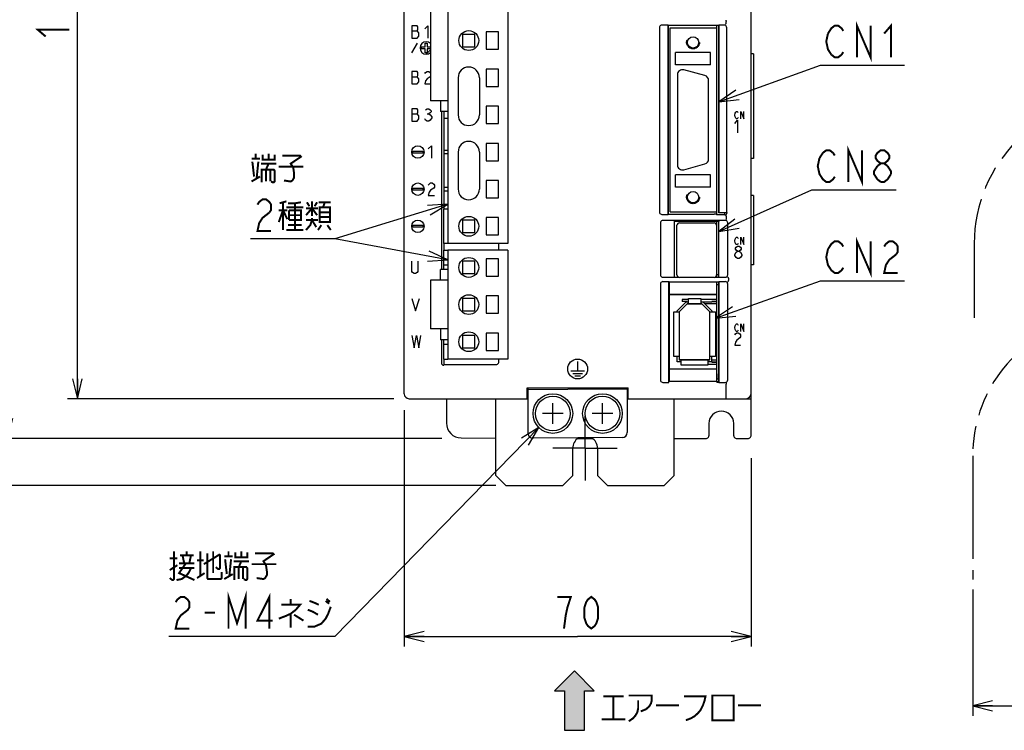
# Model space of a CAD drawing. Extents: x 61 to 816, y 33 to 560.
# Tile 4 of 22: x 332 to 531, y 213 to 357. Entities that reach past the tile are written whole.
import ezdxf

# ---------------------------------------------------------------- set-up
doc = ezdxf.new("R2010")
doc.units = 0
doc.header["$LTSCALE"] = 46.2
for name, pattern in [('CENTER', [0.6, 0.375, -0.075, 0.075, -0.075]), ('HIDDEN', [0.2, 0.1, -0.1]), ('PHANTOM', [0.8, 0.45, -0.05, 0.1, -0.05, 0.1, -0.05])]:
    doc.linetypes.add(name, pattern=pattern)
doc.layers.get('0').update_dxf_attribs({"linetype": 'CONTINUOUS'})
for name, color, linetype in [('ALL_AXIS', 7, 'CONTINUOUS'), ('ALL_CURVE', 7, 'CONTINUOUS'), ('ALL_DIM', 7, 'CONTINUOUS'), ('ALL_FEATURES', 7, 'CONTINUOUS'), ('ALL_NOTE', 7, 'CONTINUOUS'), ('DEFAULT_2', 8, 'HIDDEN')]:
    doc.layers.add(name, color=color, linetype=linetype)
doc.dimstyles.get("Standard").update_dxf_attribs({"dimtxt": 2.5, "dimasz": 2.5, "dimexe": 1.25, "dimexo": 0.625, "dimtad": 1, "dimcen": 2.5, "dimazin": 3, "dimtfac": 1, "dimtmove": 0, "dimatfit": 3})

# ---------------------------------------------------------------- blocks, each defined once
blk = doc.blocks.new('_OPEN')
at = {"color": 0, "linetype": 'BYBLOCK'}
for p, q in [((0, 0), (-1, 0.25)), ((-1, -0.25), (0, 0)), ((-1, 0), (0, 0))]:
    blk.add_line(p, q, dxfattribs=at)
blk = doc.blocks.new('*D1')
at = {"layer": 'ALL_DIM', "color": 2, "linetype": 'CONTINUOUS'}
for p, q in [((409, 440), (342, 440)), ((344, 440), (344, 360)), ((344, 280), (344, 360)), ((407.88, 280), (342, 280))]:
    blk.add_line(p, q, dxfattribs=at)
at = {"layer": 'ALL_DIM', "color": 2, "linetype": 'CONTINUOUS', "xscale": 4, "yscale": 4, "zscale": 4}
for p, rotation in [((344, 440), 90), ((344, 280), 270)]:
    blk.add_blockref('_OPEN', p, dxfattribs=dict(at, rotation=rotation))
blk = doc.blocks.new('*D2')
at = {"layer": 'ALL_DIM', "color": 2, "linetype": 'CONTINUOUS'}
for p, q in [((410, 277.67), (410, 230)), ((480, 267.97), (480, 230)), ((410, 232), (445, 232)), ((480, 232), (445, 232))]:
    blk.add_line(p, q, dxfattribs=at)
at = {"layer": 'ALL_DIM', "color": 2, "linetype": 'CONTINUOUS', "xscale": 4, "yscale": 4, "zscale": 4, "rotation": 180}
blk.add_blockref('_OPEN', (410, 232), dxfattribs=at)
at = {"layer": 'ALL_DIM', "color": 2, "linetype": 'CONTINUOUS', "xscale": 4, "yscale": 4, "zscale": 4}
blk.add_blockref('_OPEN', (480, 232), dxfattribs=at)
blk = doc.blocks.new('*D3')
at = {"layer": 'ALL_DIM', "color": 2, "linetype": 'CONTINUOUS'}
for p, q in [((409, 440), (328, 440)), ((330, 440), (330, 356)), ((330, 272), (330, 356)), ((417.58, 272), (328, 272))]:
    blk.add_line(p, q, dxfattribs=at)
at = {"layer": 'ALL_DIM', "color": 2, "linetype": 'CONTINUOUS', "xscale": 4, "yscale": 4, "zscale": 4}
for p, rotation in [((330, 440), 90), ((330, 272), 270)]:
    blk.add_blockref('_OPEN', p, dxfattribs=dict(at, rotation=rotation))
blk = doc.blocks.new('*D5')
at = {"layer": 'ALL_DIM', "color": 2, "linetype": 'CONTINUOUS'}
for p, q in [((600, 264.5), (600, 216)), ((524.75, 241.5), (524.75, 216)), ((524.75, 218), (562.38, 218)), ((600, 218), (562.38, 218))]:
    blk.add_line(p, q, dxfattribs=at)
at = {"layer": 'ALL_DIM', "color": 2, "linetype": 'CONTINUOUS', "xscale": 4, "yscale": 4, "zscale": 4, "rotation": 180}
blk.add_blockref('_OPEN', (524.75, 218), dxfattribs=at)
at = {"layer": 'ALL_DIM', "color": 2, "linetype": 'CONTINUOUS', "xscale": 4, "yscale": 4, "zscale": 4}
blk.add_blockref('_OPEN', (600, 218), dxfattribs=at)
blk = doc.blocks.new('*D10')
at = {"layer": 'ALL_DIM', "color": 2, "linetype": 'CONTINUOUS'}
for p, q in [((428.5, 457.5), (314, 457.5)), ((316, 457.5), (316, 360)), ((316, 262.5), (316, 360)), ((428.5, 262.5), (314, 262.5))]:
    blk.add_line(p, q, dxfattribs=at)
at = {"layer": 'ALL_DIM', "color": 2, "linetype": 'CONTINUOUS', "xscale": 4, "yscale": 4, "zscale": 4}
for p, rotation in [((316, 457.5), 90), ((316, 262.5), 270)]:
    blk.add_blockref('_OPEN', p, dxfattribs=dict(at, rotation=rotation))
blk = doc.blocks.new('ARROW_BL1', base_point=(444.36, 219.06))
at = {"color": 7, "linetype": 'CONTINUOUS'}
for p, q in [((444.36, 225.06), (440.36, 221.06)), ((448.36, 221.06), (444.36, 225.06)), ((440.36, 221.06), (442.36, 221.06)), ((442.36, 221.06), (442.36, 213.06)), ((446.36, 213.06), (446.36, 221.06)), ((446.36, 221.06), (448.36, 221.06)), ((442.36, 213.06), (446.36, 213.06))]:
    blk.add_line(p, q, dxfattribs=at)
for points in [[(440.36, 221.06), (444.36, 225.06), (442.36, 221.06)], [(444.36, 225.06), (446.36, 213.06), (442.36, 221.06)], [(446.36, 213.06), (444.36, 225.06), (446.36, 221.06)], [(444.36, 225.06), (448.36, 221.06), (446.36, 221.06)], [(446.36, 213.06), (442.36, 213.06), (442.36, 221.06)]]:
    blk.add_solid(points, dxfattribs=at)

msp = doc.modelspace()

# ---------------------------------------------------------------- linework, layer by layer
at = {"color": 7, "linetype": 'CONTINUOUS'}
for p, q in [((418, 336.6), (418, 318.3)), ((418, 311.3), (418, 310)), ((467.35, 300.05), (466.08, 300.05)), ((473.1, 300.05), (469.85, 300.05)), ((473.1, 299.65), (472.1, 299.65)), ((473.1, 299.55), (472.1, 299.55)), ((418, 288), (418, 286.755)), ((471.3, 286.95), (473.1, 286.95)), ((472.1, 287.45), (473.1, 287.45)), ((472.1, 287.35), (473.1, 287.35))]:
    msp.add_line(p, q, dxfattribs=at)
at = {"layer": 'ALL_AXIS', "color": 7, "linetype": 'CONTINUOUS'}
for p, q in [((418.775, 393.3), (418.775, 311.3)), ((430.925, 388.1), (430.925, 311.3)), ((415.325, 364.45), (415.325, 340.15)), ((426.525, 354.05), (426.525, 350.55)), ((429.025, 354.05), (426.525, 354.05)), ((429.025, 350.55), (429.025, 354.05)), ((473.1, 354.9), (473.1, 355.36)), ((426.525, 350.55), (429.025, 350.55)), ((426.525, 346.55), (426.525, 343.05)), ((429.025, 346.55), (426.525, 346.55)), ((429.025, 343.05), (429.025, 346.55)), ((470.709, 345.214), (466.409, 346.366)), ((465.15, 345.4), (465.15, 327.2)), ((471.45, 328.352), (471.45, 344.248)), ((426.525, 343.05), (429.025, 343.05)), ((418.775, 340.15), (415.325, 340.15)), ((429.025, 339.05), (426.525, 339.05)), ((426.525, 339.05), (426.525, 335.55)), ((429.025, 335.55), (429.025, 339.05)), ((426.525, 335.55), (429.025, 335.55)), ((429.025, 331.55), (426.525, 331.55)), ((426.525, 331.55), (426.525, 328.05)), ((429.025, 328.05), (429.025, 331.55)), ((426.525, 328.05), (429.025, 328.05)), ((466.409, 326.234), (470.709, 327.386)), ((429.025, 324.05), (426.525, 324.05)), ((426.525, 324.05), (426.525, 320.55)), ((429.025, 320.55), (429.025, 324.05)), ((426.525, 320.55), (429.025, 320.55)), ((429.025, 316.55), (426.525, 316.55)), ((426.525, 316.55), (426.525, 313.05)), ((429.025, 313.05), (429.025, 316.55)), ((473.1, 317.1), (473.1, 317.7)), ((474.7, 317.1), (474.7, 317.544)), ((465.05, 305), (465.05, 315)), ((465.55, 315.5), (472.55, 315.5)), ((473.05, 315), (473.05, 305)), ((473.1, 314.905), (473.05, 314.905)), ((473.1, 304.55), (473.1, 315.8)), ((426.525, 313.05), (429.025, 313.05)), ((430.925, 311.3), (418.775, 311.3)), ((430.925, 310), (418.775, 310)), ((418.775, 310), (418.775, 288)), ((429.025, 308.25), (426.525, 308.25)), ((426.525, 308.25), (426.525, 304.75)), ((429.025, 304.75), (429.025, 308.25)), ((430.925, 310), (430.925, 288)), ((424.275, 307.75), (421.775, 307.75)), ((421.775, 307.75), (421.775, 305.25)), ((424.275, 305.25), (424.275, 307.75)), ((421.775, 305.25), (424.275, 305.25)), ((426.525, 304.75), (429.025, 304.75)), ((472.55, 304.5), (465.55, 304.5)), ((473.1, 305.095), (473.05, 305.095)), ((473.1, 305.05), (473.5, 305.05)), ((418.775, 303.9), (415.325, 303.9)), ((415.325, 303.9), (415.325, 294.1)), ((473.1, 284), (473.1, 303.602)), ((473.1, 303.05), (473.5, 303.05)), ((429.025, 300.75), (426.525, 300.75)), ((426.525, 300.75), (426.525, 297.25)), ((429.025, 297.25), (429.025, 300.75)), ((426.525, 297.25), (429.025, 297.25)), ((418.775, 294.1), (415.325, 294.1)), ((429.025, 293.25), (426.525, 293.25)), ((426.525, 293.25), (426.525, 289.75)), ((429.025, 289.75), (429.025, 293.25)), ((426.525, 289.75), (429.025, 289.75)), ((430.925, 288), (418.775, 288)), ((473.1, 284), (473.5, 284)), ((455, 282.122), (455.2, 282.126))]:
    msp.add_line(p, q, dxfattribs=at)
at = {"layer": 'ALL_AXIS', "color": 7, "linetype": 'CENTER'}
for q in [(446.5, 276.5), (440, 270), (453, 270), (446.5, 263.5)]:
    msp.add_line((446.5, 270), q, dxfattribs=at)
at = {"layer": 'ALL_AXIS', "color": 3, "linetype": 'CONTINUOUS'}
for p, q in [((444, 264.5), (444, 270)), ((449, 270), (449, 264.5)), ((442, 262.5), (444, 264.5)), ((449, 264.5), (451, 262.5)), ((430.5, 262.5), (442, 262.5)), ((451, 262.5), (462.5, 262.5))]:
    msp.add_line(p, q, dxfattribs=at)
at = {"layer": 'ALL_AXIS', "color": 7, "linetype": 'CONTINUOUS'}
for centre, radius in [((423.025, 352.3), 2), ((423.025, 314.8), 2), ((423.025, 306.5), 2), ((423.025, 299), 2), ((423.025, 291.5), 2), ((440, 277), 4), ((440, 277), 3.5), ((450, 277), 4), ((450, 277), 3.5)]:
    msp.add_circle(centre, radius, dxfattribs=at)
for centre, radius, start, end in [((466.15, 345.4), 1, 75, 180), ((470.45, 344.248), 1, 0, 75), ((470.45, 328.352), 1, 285, 360), ((466.15, 327.2), 1, 180, 285), ((465.55, 315), 0.5, 90, 180), ((472.55, 315), 0.5, 0, 90), ((465.55, 305), 0.5, 180, 270), ((472.55, 305), 0.5, 270, 360)]:
    msp.add_arc(centre, radius, start, end, dxfattribs=at)
at = {"layer": 'ALL_AXIS', "color": 3, "linetype": 'CONTINUOUS'}
for start, end in [(122.98128, 180), (0, 57.93177)]:
    msp.add_arc((446.5, 270), 2.5, start, end, dxfattribs=at)
at = {"layer": 'ALL_CURVE', "color": 4, "linetype": 'CONTINUOUS'}
for p, q in [((411.5, 355.3), (411.5, 352.8)), ((412.594, 355.3), (411.5, 355.3)), ((411.5, 354.258), (412.594, 354.258)), ((412.75, 355.092), (412.594, 355.3)), ((412.594, 354.258), (412.75, 354.467)), ((412.906, 353.842), (412.594, 354.258)), ((412.75, 354.467), (412.75, 355.092)), ((412.906, 353.217), (412.906, 353.842)), ((414.156, 354.675), (414.781, 355.3)), ((414.781, 355.3), (414.781, 352.8)), ((411.5, 352.8), (412.594, 352.8)), ((412.594, 352.8), (412.906, 353.217)), ((411.5, 349.8), (412.655, 351.8)), ((413.45, 350.6), (413.45, 351)), ((413.45, 351), (414.25, 351)), ((414.25, 350.6), (413.45, 350.6)), ((414.25, 351), (414.25, 351.8)), ((414.25, 351.8), (414.65, 351.8)), ((414.25, 349.8), (414.25, 350.6)), ((414.65, 351.8), (414.65, 351)), ((414.65, 351), (415.325, 351)), ((414.65, 350.6), (414.65, 349.8)), ((415.325, 350.6), (414.65, 350.6)), ((414.65, 349.8), (414.25, 349.8)), ((411.5, 346.05), (411.5, 343.55)), ((412.594, 346.05), (411.5, 346.05)), ((412.75, 345.842), (412.594, 346.05)), ((414.312, 345.842), (414.625, 346.05)), ((414.625, 346.05), (414.938, 346.05)), ((414.938, 346.05), (415.25, 345.842)), ((411.5, 345.008), (412.594, 345.008)), ((412.594, 345.008), (412.75, 345.217)), ((412.906, 344.592), (412.594, 345.008)), ((412.594, 343.55), (412.906, 343.967)), ((412.75, 345.217), (412.75, 345.842)), ((412.906, 343.967), (412.906, 344.592)), ((414.156, 345.633), (414.312, 345.842)), ((414.312, 344.175), (414.156, 343.55)), ((414.625, 344.592), (414.312, 344.175)), ((415.25, 345.008), (414.625, 344.592)), ((415.25, 345.842), (415.325, 345.742)), ((415.325, 345.108), (415.25, 345.008)), ((411.5, 343.55), (412.594, 343.55)), ((414.156, 343.55), (415.325, 343.55)), ((411.5, 338.55), (411.5, 336.05)), ((412.594, 338.55), (411.5, 338.55)), ((412.75, 338.342), (412.594, 338.55)), ((412.75, 337.717), (412.75, 338.342)), ((414.312, 338.342), (414.625, 338.55)), ((414.625, 338.55), (414.938, 338.55)), ((414.938, 338.55), (415.25, 338.342)), ((415.25, 338.342), (415.406, 338.133)), ((415.406, 337.925), (415.25, 337.717)), ((415.406, 338.133), (415.406, 337.925)), ((476.914, 337.875), (477.053, 338)), ((477.053, 338), (477.193, 338)), ((477.193, 338), (477.332, 337.875)), ((477.959, 338), (478.516, 336.5)), ((477.959, 336.5), (477.959, 338)), ((478.516, 336.5), (478.516, 338)), ((411.5, 337.508), (412.594, 337.508)), ((411.5, 336.05), (412.594, 336.05)), ((412.594, 337.508), (412.75, 337.717)), ((412.906, 337.092), (412.594, 337.508)), ((412.594, 336.05), (412.906, 336.467)), ((412.906, 336.467), (412.906, 337.092)), ((414.312, 336.258), (414.156, 336.467)), ((414.625, 336.05), (414.312, 336.258)), ((414.625, 337.508), (414.938, 337.508)), ((414.938, 336.05), (414.625, 336.05)), ((415.25, 337.717), (414.938, 337.508)), ((414.938, 337.508), (415.25, 337.3)), ((415.25, 336.258), (414.938, 336.05)), ((415.25, 337.3), (415.562, 336.883)), ((415.562, 336.675), (415.25, 336.258)), ((415.562, 336.883), (415.562, 336.675)), ((476.705, 337.25), (476.775, 337.625)), ((476.775, 336.875), (476.705, 337.25)), ((476.705, 335.575), (477.286, 336.2)), ((476.775, 337.625), (476.914, 337.875)), ((476.914, 336.625), (476.775, 336.875)), ((477.053, 336.5), (476.914, 336.625)), ((477.193, 336.5), (477.053, 336.5)), ((477.332, 336.625), (477.193, 336.5)), ((477.286, 336.2), (477.286, 333.7)), ((477.332, 337.875), (477.402, 337.75)), ((477.402, 336.75), (477.332, 336.625)), ((411.75, 329.6), (411.75, 330)), ((411.75, 330), (413.75, 330)), ((413.75, 330), (413.75, 329.6)), ((414.85, 330.425), (415.475, 331.05)), ((415.475, 331.05), (415.475, 328.55)), ((413.75, 329.6), (411.75, 329.6)), ((411.75, 322.1), (411.75, 322.5)), ((411.75, 322.5), (413.75, 322.5)), ((413.75, 322.1), (411.75, 322.1)), ((413.75, 322.5), (413.75, 322.1)), ((414.85, 323.133), (415.006, 323.342)), ((415.006, 323.342), (415.319, 323.55)), ((415.319, 322.092), (415.006, 321.675)), ((415.319, 323.55), (415.631, 323.55)), ((415.944, 322.508), (415.319, 322.092)), ((415.631, 323.55), (415.944, 323.342)), ((415.944, 323.342), (416.1, 323.133)), ((416.1, 322.717), (415.944, 322.508)), ((416.1, 323.133), (416.1, 322.717)), ((415.006, 321.675), (414.85, 321.05)), ((414.85, 321.05), (416.1, 321.05)), ((411.75, 315), (413.75, 315)), ((411.75, 314.6), (411.75, 315)), ((413.75, 314.6), (411.75, 314.6)), ((413.75, 315), (413.75, 314.6)), ((476.705, 311.85), (476.775, 312.225)), ((476.775, 312.225), (476.914, 312.475)), ((476.914, 312.475), (477.053, 312.6)), ((477.053, 312.6), (477.193, 312.6)), ((477.193, 312.6), (477.332, 312.475)), ((477.332, 312.475), (477.402, 312.35)), ((477.959, 312.6), (478.516, 311.1)), ((477.959, 311.1), (477.959, 312.6)), ((478.516, 311.1), (478.516, 312.6)), ((476.775, 311.475), (476.705, 311.85)), ((476.914, 311.225), (476.775, 311.475)), ((476.85, 310.383), (476.995, 310.592)), ((476.85, 310.175), (476.85, 310.383)), ((476.995, 309.967), (476.85, 310.175)), ((477.053, 311.1), (476.914, 311.225)), ((476.995, 310.592), (477.286, 310.8)), ((477.193, 311.1), (477.053, 311.1)), ((477.332, 311.225), (477.193, 311.1)), ((477.286, 310.8), (477.576, 310.8)), ((477.402, 311.35), (477.332, 311.225)), ((477.576, 310.8), (477.866, 310.592)), ((477.866, 310.592), (478.011, 310.383)), ((478.011, 310.175), (477.866, 309.967)), ((478.011, 310.383), (478.011, 310.175)), ((476.705, 309.133), (476.995, 309.55)), ((476.705, 308.925), (476.705, 309.133)), ((476.995, 308.508), (476.705, 308.925)), ((477.286, 309.758), (476.995, 309.967)), ((476.995, 309.55), (477.286, 309.758)), ((477.286, 308.3), (476.995, 308.508)), ((477.286, 309.758), (477.576, 309.758)), ((477.576, 308.3), (477.286, 308.3)), ((477.866, 309.967), (477.576, 309.758)), ((477.576, 309.758), (477.866, 309.55)), ((477.866, 308.508), (477.576, 308.3)), ((477.866, 309.55), (478.156, 309.133)), ((478.156, 308.925), (477.866, 308.508)), ((478.156, 309.133), (478.156, 308.925)), ((411.5, 305.667), (411.5, 307.75)), ((412.75, 307.75), (412.75, 305.667)), ((411.656, 305.458), (411.5, 305.667)), ((411.969, 305.25), (411.656, 305.458)), ((412.281, 305.25), (411.969, 305.25)), ((412.594, 305.458), (412.281, 305.25)), ((412.75, 305.667), (412.594, 305.458)), ((411.5, 300.25), (412.281, 297.75)), ((412.281, 297.75), (413.062, 300.25)), ((476.705, 294.35), (476.775, 294.725)), ((476.775, 293.975), (476.705, 294.35)), ((476.775, 294.725), (476.914, 294.975)), ((476.914, 294.975), (477.053, 295.1)), ((477.053, 295.1), (477.193, 295.1)), ((477.193, 295.1), (477.332, 294.975)), ((477.332, 294.975), (477.402, 294.85)), ((477.959, 295.1), (478.516, 293.6)), ((477.959, 293.6), (477.959, 295.1)), ((478.516, 293.6), (478.516, 295.1)), ((411.5, 292.75), (411.969, 290.25)), ((411.969, 290.25), (412.438, 292.75)), ((412.438, 292.75), (412.906, 290.25)), ((412.906, 290.25), (413.375, 292.75)), ((476.705, 292.883), (476.85, 293.092)), ((476.914, 293.725), (476.775, 293.975)), ((476.85, 293.092), (477.14, 293.3)), ((477.053, 293.6), (476.914, 293.725)), ((477.193, 293.6), (477.053, 293.6)), ((477.14, 293.3), (477.431, 293.3)), ((477.721, 292.258), (477.14, 291.842)), ((477.332, 293.725), (477.193, 293.6)), ((477.402, 293.85), (477.332, 293.725)), ((477.431, 293.3), (477.721, 293.092)), ((477.721, 293.092), (477.866, 292.883)), ((477.866, 292.467), (477.721, 292.258)), ((477.866, 292.883), (477.866, 292.467)), ((476.85, 291.425), (476.705, 290.8)), ((476.705, 290.8), (477.866, 290.8)), ((477.14, 291.842), (476.85, 291.425)), ((445, 287.5), (445, 285.6)), ((443.6, 285.6), (446.4, 285.6)), ((444, 285.1), (446, 285.1)), ((444.4, 284.6), (445.6, 284.6))]:
    msp.add_line(p, q, dxfattribs=at)
at = {"layer": 'ALL_CURVE', "color": 2, "linetype": 'CONTINUOUS'}
msp.add_line((414.45, 349.55), (415.325, 350.425), dxfattribs=at)
at = {"layer": 'ALL_CURVE', "color": 40, "linetype": 'CONTINUOUS'}
for p, q in [((465.5, 297.55), (467.1, 299.15)), ((467.1, 299.15), (470.1, 299.15)), ((470.1, 299.15), (471.7, 297.55)), ((465.5, 297.55), (465.5, 287.85)), ((471.7, 287.85), (471.7, 297.55)), ((471.7, 287.85), (465.5, 287.85)), ((440, 274.9), (440, 279.1)), ((450, 274.9), (450, 279.1)), ((442.1, 277), (437.9, 277)), ((452.1, 277), (447.9, 277))]:
    msp.add_line(p, q, dxfattribs=at)
at = {"layer": 'ALL_CURVE', "color": 4, "linetype": 'CONTINUOUS'}
for centre, radius in [((412.75, 329.8), 1.25), ((412.75, 322.3), 1.25), ((412.75, 314.8), 1.25), ((445, 286), 2)]:
    msp.add_circle(centre, radius, dxfattribs=at)
msp.add_arc((414.45, 350.8), 1.25, 45.57243, 314.42757, dxfattribs=at)
at = {"layer": 'ALL_DIM', "color": 2, "linetype": 'CONTINUOUS', "const_width": 0.4}
for points in [[(337.6, 353.12), (336, 354.496), (342.4, 354.496)], [(442.248, 233.6), (442.592, 236.267), (442.936, 237.867), (443.28, 238.933), (443.624, 240), (440.872, 240)], [(447.752, 233.6), (447.064, 234.133), (446.72, 234.667), (446.376, 235.733), (446.376, 237.867), (446.72, 238.933), (447.064, 239.467), (447.752, 240), (448.44, 239.467), (448.784, 238.933), (449.128, 237.867), (449.128, 235.733), (448.784, 234.667), (448.44, 234.133), (447.752, 233.6)]]:
    msp.add_lwpolyline(points, dxfattribs=at)
at = {"layer": 'ALL_FEATURES', "color": 7, "linetype": 'CONTINUOUS'}
for p, q in [((410, 281), (410, 439)), ((480, 272.5), (480, 439)), ((475, 355.883), (475, 356.117)), ((461.5, 354.9), (461.5, 317.7)), ((463.265, 355.4), (462, 355.4)), ((463.265, 355.4), (463.3, 355.36)), ((463.265, 317.2), (463.265, 355.4)), ((473.5, 355.36), (463.3, 355.36)), ((463.3, 355.36), (463.3, 317.24)), ((463.7, 354.9), (473.1, 354.9)), ((463.7, 317.7), (463.7, 354.9)), ((473.1, 317.7), (473.1, 354.9)), ((473.5, 355.36), (473.535, 355.4)), ((473.5, 355.36), (473.5, 317.561)), ((474.6, 355.4), (473.535, 355.4)), ((473.535, 317.544), (473.535, 355.4)), ((475.1, 317.544), (475.1, 354.9)), ((421.775, 353.55), (421.775, 351.05)), ((424.275, 353.55), (421.775, 353.55)), ((424.275, 351.05), (424.275, 353.55)), ((421.775, 351.05), (424.275, 351.05)), ((471.85, 349.9), (464.75, 349.9)), ((464.75, 347.4), (464.75, 349.9)), ((471.85, 347.4), (471.85, 349.9)), ((480.5, 349.6), (480, 349.6)), ((480.5, 349.6), (480.5, 328.5)), ((471.85, 347.4), (464.75, 347.4)), ((420.875, 344.8), (420.875, 337.3)), ((425.175, 344.8), (425.175, 337.3)), ((417.335, 340.15), (417.335, 337.95)), ((418.775, 337.95), (417.335, 337.95)), ((417.5, 337.95), (417.5, 306.1)), ((418, 337.95), (418, 336.6)), ((418, 336.6), (418.775, 336.6)), ((418.775, 330.12), (418, 330.12)), ((418, 329.48), (418.775, 329.48)), ((420.875, 329.8), (420.875, 322.3)), ((425.175, 329.8), (425.175, 322.3)), ((480.5, 328.5), (480, 328.5)), ((471.85, 325.2), (464.75, 325.2)), ((464.75, 322.7), (464.75, 325.2)), ((471.85, 322.7), (471.85, 325.2)), ((418.775, 322.62), (418, 322.62)), ((471.85, 322.7), (464.75, 322.7)), ((418, 321.98), (418.775, 321.98)), ((480.5, 321), (480, 321)), ((480.5, 321), (480.5, 307)), ((418, 318.3), (418.775, 318.3)), ((418, 311.3), (418, 318.3)), ((424.275, 316.05), (421.775, 316.05)), ((421.775, 316.05), (421.775, 313.55)), ((424.275, 313.55), (424.275, 316.05)), ((462, 317.2), (463.265, 317.2)), ((463.265, 317.2), (463.3, 317.24)), ((463.3, 317.24), (472.539, 317.24)), ((463.7, 317.7), (473.1, 317.7)), ((473.048, 317.22), (472.539, 317.24)), ((473.048, 317.22), (473.1, 317.1)), ((474.7, 317.1), (473.1, 317.1)), ((473.5, 317.561), (473.535, 317.544)), ((475.1, 317.544), (473.535, 317.544)), ((475.1, 317.544), (475.2, 317.5)), ((475.2, 317.5), (475.2, 317.6)), ((461.7, 315.504), (461.7, 305.031)), ((474.804, 316), (462.196, 316)), ((473.517, 315.817), (464.483, 315.817)), ((464.483, 315.817), (464.5, 315.8)), ((464.483, 315.817), (464.483, 304.533)), ((473.5, 315.8), (464.5, 315.8)), ((464.5, 315.8), (464.5, 304.55)), ((473.517, 315.817), (473.5, 315.8)), ((473.5, 304.55), (473.5, 315.8)), ((473.517, 304.533), (473.517, 315.817)), ((475.3, 305.031), (475.3, 315.504)), ((421.775, 313.55), (424.275, 313.55)), ((473.1, 313.735), (473.05, 313.735)), ((473.1, 312.855), (473.05, 312.855)), ((418.775, 311.3), (418, 311.3)), ((429.082, 310), (429.082, 311.3)), ((473.1, 310.32), (473.05, 310.32)), ((418, 310), (418.775, 310)), ((418, 306.1), (418, 310)), ((473.1, 309.68), (473.05, 309.68)), ((418, 307), (418.775, 307)), ((473.1, 307.145), (473.05, 307.145)), ((473.1, 306.265), (473.05, 306.265)), ((480.5, 307), (480, 307)), ((418.775, 306.1), (417.335, 306.1)), ((417.335, 303.9), (417.335, 306.1)), ((462.203, 304.533), (464.483, 304.533)), ((464.483, 304.533), (464.5, 304.55)), ((464.5, 304.55), (465.363, 304.55)), ((472.737, 304.55), (473.5, 304.55)), ((473.517, 304.533), (473.5, 304.55)), ((473.517, 304.533), (474.797, 304.533)), ((475.475, 304.337), (475.475, 303.833)), ((461.7, 303.138), (461.7, 283.797)), ((462.203, 303.637), (463.413, 303.637)), ((463.413, 303.637), (463.483, 303.567)), ((463.413, 283.3), (463.413, 303.637)), ((463.483, 303.567), (473.048, 303.567)), ((463.483, 303.567), (463.483, 301.067)), ((473.048, 303.567), (473.083, 303.602)), ((473.048, 303.567), (473.048, 301.067)), ((473.083, 303.602), (473.483, 303.602)), ((473.483, 303.602), (473.517, 303.637)), ((473.5, 303.62), (473.5, 283.367)), ((473.517, 303.637), (474.797, 303.637)), ((473.517, 283.3), (473.517, 303.637)), ((475.3, 283.797), (475.3, 303.138)), ((424.275, 300.25), (421.775, 300.25)), ((421.775, 300.25), (421.775, 297.75)), ((424.275, 297.75), (424.275, 300.25)), ((463.483, 301.067), (473.048, 301.067)), ((463.483, 301.067), (463.5, 301.05)), ((473.03, 301.05), (463.5, 301.05)), ((463.5, 301.05), (463.5, 286.05)), ((467.35, 300.25), (469.85, 300.25)), ((467.35, 299.15), (467.35, 300.25)), ((469.85, 300.25), (469.85, 299.15)), ((473.03, 301.05), (473.048, 301.067)), ((465.1, 297.716), (466.934, 299.55)), ((467.1, 299.15), (465.5, 297.55)), ((466.08, 300.05), (466.08, 299.65)), ((467.08, 299.65), (466.08, 299.65)), ((466.934, 299.55), (467.35, 299.55)), ((467.08, 299.65), (467.08, 299.55)), ((470.1, 299.15), (467.1, 299.15)), ((469.85, 299.55), (472.1, 299.55)), ((471.7, 297.55), (470.1, 299.15)), ((470.266, 299.55), (472.1, 297.716)), ((473.1, 299.15), (470.666, 299.15)), ((472.1, 299.55), (472.1, 299.65)), ((421.775, 297.75), (424.275, 297.75)), ((464.4, 297.55), (465.5, 297.55)), ((464.4, 288.55), (464.4, 297.55)), ((465.1, 297.55), (465.1, 297.716)), ((465.5, 297.55), (465.5, 287.85)), ((471.7, 297.55), (472.8, 297.55)), ((471.7, 287.85), (471.7, 297.55)), ((472.1, 297.716), (472.1, 297.55)), ((472.8, 297.55), (472.8, 288.55)), ((417.335, 294.1), (417.335, 291.9)), ((424.275, 292.75), (421.775, 292.75)), ((421.775, 292.75), (421.775, 290.25)), ((424.275, 290.25), (424.275, 292.75)), ((418.775, 291.9), (417.335, 291.9)), ((417.5, 291.9), (417.5, 287.254)), ((418, 288), (418, 291.9)), ((418, 291), (418.775, 291)), ((421.775, 290.25), (424.275, 290.25)), ((465.5, 288.55), (464.4, 288.55)), ((465.1, 287.45), (465.1, 288.55)), ((472.8, 288.55), (471.7, 288.55)), ((472.1, 287.35), (472.1, 288.55)), ((417.902, 286.764), (418, 286.755)), ((418, 288), (418.775, 288)), ((418.079, 286.918), (418, 286.755)), ((418.079, 286.918), (428.582, 286.918)), ((429.082, 287.418), (429.082, 288)), ((465.9, 287.45), (465.1, 287.45)), ((465.5, 287.85), (471.7, 287.85)), ((465.9, 286.75), (465.9, 287.85)), ((471.3, 286.75), (465.9, 286.75)), ((471.3, 287.85), (471.3, 286.75)), ((472.1, 287.45), (471.3, 287.45)), ((472.1, 287.85), (473.1, 287.85)), ((463.483, 286.033), (463.5, 286.05)), ((463.483, 286.033), (473.048, 286.033)), ((463.483, 286.033), (463.483, 283.567)), ((463.5, 286.05), (473.03, 286.05)), ((473.03, 286.05), (473.048, 286.033)), ((473.048, 286.033), (473.048, 283.567)), ((462.2, 283.3), (463.413, 283.3)), ((463.413, 283.3), (463.483, 283.567)), ((463.483, 283.567), (473.048, 283.567)), ((473.1, 283.367), (473.048, 283.567)), ((473.065, 283.5), (473.5, 283.5)), ((473.1, 283.367), (473.5, 283.367)), ((473.5, 283.367), (473.517, 283.3)), ((473.517, 283.3), (474.8, 283.3)), ((475, 280), (475, 282.918)), ((434.8, 282.2), (455.2, 282.2)), ((434.8, 280), (434.8, 282.2)), ((434.8, 281.602), (435, 281.6)), ((434.8, 281.102), (435, 281.1)), ((435, 273.009), (435, 282.2)), ((435, 281.86), (451, 282)), ((451, 282), (451, 282.2)), ((451, 282), (455, 281.965)), ((455, 282.2), (455, 273.166)), ((455.2, 280), (455.2, 282.2)), ((411, 280), (435, 280)), ((418.506, 280), (418.506, 275.083)), ((455.2, 280), (480, 280)), ((471.5, 275), (471.5, 272.5)), ((476.5, 272.5), (476.5, 275)), ((421.481, 272.084), (428.5, 272.022)), ((454.009, 272.166), (436.009, 272.009)), ((445.023, 272), (447.977, 272)), ((464.5, 272), (471, 272)), ((477, 272), (479.5, 272))]:
    msp.add_line(p, q, dxfattribs=at)
at = {"layer": 'ALL_FEATURES', "color": 8, "linetype": 'PHANTOM'}
for p, q in [((525.045, 311.3), (525.045, 296.3)), ((524.75, 268.5), (524.75, 243.5))]:
    msp.add_line(p, q, dxfattribs=at)
at = {"layer": 'ALL_FEATURES', "color": 1, "linetype": 'CONTINUOUS'}
msp.add_line((473.1, 285), (473.1, 284), dxfattribs=at)
at = {"layer": 'ALL_FEATURES', "color": 3, "linetype": 'CONTINUOUS'}
for p, q in [((428.5, 264.5), (428.5, 280)), ((455, 280), (455.2, 280)), ((464.5, 264.5), (464.5, 280)), ((428.5, 264.5), (430.5, 262.5)), ((462.5, 262.5), (464.5, 264.5))]:
    msp.add_line(p, q, dxfattribs=at)
at = {"layer": 'ALL_FEATURES', "color": 7, "linetype": 'CONTINUOUS'}
for points in [[(474.885, 356.421), (474.91, 356.399), (474.94, 356.34), (474.971, 356.249), (474.998, 356.139)], [(474.885, 355.579), (474.91, 355.601), (474.94, 355.66), (474.971, 355.751), (474.998, 355.861)], [(475, 356.117), (475, 356.125), (474.999, 356.132), (474.998, 356.139)], [(474.998, 355.861), (474.999, 355.868), (475, 355.875), (475, 355.883)], [(462, 355.4), (461.845, 355.376), (461.706, 355.305), (461.595, 355.194), (461.524, 355.055), (461.5, 354.9)], [(475.1, 354.9), (475.076, 355.055), (475.005, 355.194), (474.894, 355.305), (474.755, 355.376), (474.6, 355.4)], [(461.5, 317.7), (461.524, 317.545), (461.595, 317.406), (461.706, 317.295), (461.845, 317.224), (462, 317.2)], [(474.7, 317.1), (474.837, 317.119), (474.962, 317.174), (475.068, 317.261), (475.146, 317.373), (475.2, 317.5)], [(474.885, 317.021), (474.91, 316.999), (474.94, 316.94), (474.971, 316.849), (474.998, 316.739)], [(475, 316.717), (475, 316.416), (474.999, 316.374), (474.996, 316.338), (474.994, 316.307), (474.99, 316.281), (474.987, 316.259), (474.983, 316.24), (474.98, 316.225), (474.976, 316.212), (474.973, 316.202), (474.97, 316.193), (474.967, 316.186), (474.965, 316.18), (474.962, 316.176), (474.96, 316.172), (474.959, 316.169), (474.959, 316.167), (474.962, 316.165)], [(475, 316.717), (475, 316.725), (474.999, 316.732), (474.998, 316.739)], [(462.196, 316), (462.041, 315.976), (461.903, 315.906), (461.794, 315.797), (461.724, 315.659), (461.7, 315.504)], [(475.3, 315.504), (475.276, 315.659), (475.206, 315.797), (475.097, 315.906), (474.959, 315.976), (474.804, 316)], [(461.7, 305.031), (461.724, 304.878), (461.795, 304.739), (461.906, 304.629), (462.047, 304.557), (462.203, 304.533)], [(474.797, 304.533), (474.953, 304.557), (475.094, 304.629), (475.205, 304.739), (475.276, 304.878), (475.3, 305.031)], [(475.238, 304.615), (475.269, 304.601), (475.32, 304.557), (475.385, 304.489), (475.454, 304.405)], [(475.475, 304.337), (475.472, 304.362), (475.465, 304.385), (475.454, 304.405)], [(462.203, 303.637), (462.047, 303.613), (461.906, 303.541), (461.795, 303.431), (461.724, 303.292), (461.7, 303.138)], [(475.3, 303.138), (475.276, 303.292), (475.205, 303.431), (475.094, 303.541), (474.953, 303.613), (474.797, 303.637)], [(475.238, 303.555), (475.269, 303.569), (475.32, 303.612), (475.385, 303.681), (475.454, 303.765)], [(475.454, 303.765), (475.465, 303.785), (475.472, 303.808), (475.475, 303.833)], [(417.5, 287.254), (417.51, 287.157), (417.538, 287.063), (417.584, 286.977), (417.646, 286.901), (417.722, 286.839), (417.809, 286.792), (417.902, 286.764)], [(428.582, 286.918), (428.691, 286.93), (428.796, 286.966), (428.892, 287.026), (428.973, 287.105), (429.033, 287.201), (429.07, 287.308), (429.082, 287.418)], [(461.7, 283.797), (461.724, 283.643), (461.795, 283.505), (461.905, 283.395), (462.044, 283.325), (462.2, 283.3)], [(474.8, 283.3), (474.956, 283.325), (475.095, 283.395), (475.205, 283.505), (475.276, 283.643), (475.3, 283.797)], [(474.942, 283.219), (474.963, 283.191), (474.982, 283.125), (474.995, 283.03), (475, 282.919)], [(418.506, 275.083), (418.563, 274.501), (418.731, 273.942), (419.006, 273.425), (419.375, 272.972), (419.825, 272.599), (420.34, 272.32), (420.899, 272.146), (421.481, 272.084)], [(471, 272), (471.154, 272.024), (471.294, 272.096), (471.405, 272.206), (471.476, 272.345), (471.5, 272.5)], [(476.5, 272.5), (476.524, 272.345), (476.595, 272.206), (476.706, 272.096), (476.846, 272.024), (477, 272)], [(479.5, 272), (479.655, 272.024), (479.794, 272.095), (479.905, 272.206), (479.976, 272.346), (480, 272.5)]]:
    msp.add_lwpolyline(points, dxfattribs=at)
at = {"layer": 'ALL_FEATURES', "color": 1, "linetype": 'CONTINUOUS', "const_width": 0.084}
for points in [[(473.1, 354.9), (473.1, 355.36)], [(473.1, 317.1), (473.1, 317.7)], [(473.1, 304.55), (473.1, 315.8)], [(473.1, 285), (473.1, 303.602)]]:
    msp.add_lwpolyline(points, dxfattribs=at)
at = {"layer": 'ALL_FEATURES', "color": 7, "linetype": 'CONTINUOUS'}
for centre in [(468.3, 351.93), (468.3, 320.67)]:
    msp.add_circle(centre, 1.154, dxfattribs=at)
for centre, radius, start, end in [((423.025, 344.8), 2.15, 0, 180), ((423.025, 337.3), 2.15, 180, 360), ((423.025, 329.8), 2.15, 0, 180), ((423.025, 322.3), 2.15, 180, 360), ((472.8, 283.595), 0.3, 336.20496, 342.20158), ((411, 281), 1, 180, 270), ((479, 281), 1, 270, 360), ((474, 275), 2.5, 0, 180), ((436, 273.009), 1, 180, 270.5), ((454, 273.166), 1, 270.5, 360)]:
    msp.add_arc(centre, radius, start, end, dxfattribs=at)
at = {"layer": 'ALL_FEATURES', "color": 8, "linetype": 'PHANTOM'}
for centre, radius, start in [((554.395, 311.3), 29.35, 90), ((553, 268.5), 28.25, 106.92808)]:
    msp.add_arc(centre, radius, start, 180, dxfattribs=at)
at = {"layer": 'ALL_NOTE', "color": 2, "linetype": 'CONTINUOUS'}
for p, q in [((473.535, 339.959), (494, 347.313)), ((494, 347.313), (494.5, 347.313)), ((494.5, 347.313), (511.012, 347.313)), ((473.517, 313.723), (492.283, 322.157)), ((492.283, 322.157), (492.783, 322.157)), ((492.783, 322.157), (509.295, 322.157)), ((418.775, 319.255), (396, 312.25)), ((395.5, 312.25), (378.988, 312.25)), ((395.5, 312.25), (378.988, 312.25)), ((396, 312.25), (395.5, 312.25)), ((396, 312.25), (395.5, 312.25)), ((418.775, 308.056), (396, 312.25)), ((472.8, 296.288), (494, 303.783)), ((494, 303.783), (494.5, 303.783)), ((494.5, 303.783), (511.012, 303.783)), ((437.172, 274.172), (396, 232)), ((395.5, 232), (362.476, 232)), ((396, 232), (395.5, 232))]:
    msp.add_line(p, q, dxfattribs=at)
at = {"layer": 'ALL_NOTE', "color": 2, "linetype": 'CONTINUOUS', "const_width": 0.4}
for points in [[(501.38, 348.913), (501.38, 355.313), (504.132, 348.913), (504.132, 355.313)], [(506.884, 353.713), (508.26, 355.313), (508.26, 348.913)], [(496.22, 349.446), (495.532, 350.513), (495.188, 352.113), (495.532, 353.713)], [(495.532, 353.713), (496.22, 354.78), (496.908, 355.313), (497.596, 355.313), (498.284, 354.78), (498.628, 354.246)], [(498.628, 349.98), (498.284, 349.446), (497.596, 348.913), (496.908, 348.913), (496.22, 349.446)], [(493.815, 328.557), (494.503, 329.623), (495.191, 330.157), (495.879, 330.157), (496.567, 329.623), (496.911, 329.09)], [(499.663, 323.757), (499.663, 330.157), (502.415, 323.757), (502.415, 330.157)], [(506.199, 327.49), (505.511, 328.023), (505.167, 328.557), (505.167, 329.09), (505.511, 329.623), (506.199, 330.157), (506.887, 330.157), (507.575, 329.623), (507.919, 329.09), (507.919, 328.557), (507.575, 328.023), (506.887, 327.49)], [(379.16, 328.45), (380.88, 328.45)], [(379.332, 327.85), (379.676, 324.85)], [(380.02, 328.45), (380.02, 329.45)], [(380.192, 324.45), (380.536, 327.85)], [(381.396, 329.25), (381.396, 328.25), (383.804, 328.25), (383.804, 329.25)], [(382.6, 329.45), (382.6, 328.25)], [(385.352, 329.05), (388.964, 329.05), (389.136, 328.85), (387.072, 327.45), (387.588, 326.65), (387.76, 325.45), (387.76, 324.65), (387.416, 324.05), (387.072, 323.85), (385.696, 324.05)], [(496.911, 324.823), (496.567, 324.29), (495.879, 323.757), (495.191, 323.757), (494.503, 324.29), (494.159, 324.823), (493.815, 325.357), (493.471, 326.957), (493.815, 328.557)], [(381.052, 327.45), (384.148, 327.45)], [(381.224, 323.65), (381.224, 326.25), (383.632, 326.25), (383.804, 326.05), (383.804, 323.85), (383.632, 323.65), (383.46, 323.65), (383.116, 323.85)], [(382.084, 326.25), (382.6, 327.45)], [(382.084, 326.25), (382.084, 323.85)], [(382.944, 326.25), (382.944, 323.85)], [(384.664, 326.85), (389.652, 326.85)], [(506.199, 323.757), (505.511, 324.29), (505.167, 324.823), (504.823, 325.357), (504.823, 325.89), (505.511, 326.957)], [(505.511, 326.957), (506.199, 327.49), (506.887, 327.49), (507.575, 326.957)], [(507.575, 326.957), (508.263, 325.89), (508.263, 325.357)], [(379.16, 323.85), (380.88, 324.85)], [(508.263, 325.357), (507.575, 324.29), (506.887, 323.757), (506.199, 323.757)], [(380.364, 319.184), (380.708, 319.717), (381.396, 320.25), (382.084, 320.25), (382.772, 319.717), (383.116, 319.184), (383.116, 318.117), (382.772, 317.584)], [(384.836, 319.45), (386.212, 319.85)], [(391.372, 319.85), (391.372, 316.85)], [(384.664, 315.65), (385.524, 318.05), (386.384, 316.25)], [(384.664, 318.05), (386.384, 318.05)], [(385.524, 319.65), (385.524, 314.05)], [(386.212, 318.65), (389.652, 318.65)], [(386.556, 319.45), (387.932, 319.45), (389.136, 319.65)], [(386.728, 318.05), (386.728, 316.05)], [(386.728, 316.05), (389.136, 316.05), (389.136, 318.05), (386.728, 318.05)], [(387.932, 319.45), (387.932, 314.05)], [(390.168, 317.05), (391.372, 318.45), (392.404, 317.05)], [(390.168, 318.45), (392.576, 318.45)], [(390.856, 318.85), (390.34, 319.65)], [(391.888, 318.85), (392.404, 319.65)], [(392.748, 319.65), (395.156, 319.65)], [(394.984, 318.65), (392.92, 318.65), (392.92, 315.65), (394.984, 315.65), (394.984, 318.65)], [(393.952, 319.65), (393.608, 318.65)], [(382.772, 317.584), (381.396, 316.517), (380.708, 315.45), (380.364, 313.85), (383.116, 313.85)], [(386.728, 317.05), (389.136, 317.05)], [(391.372, 316.45), (391.372, 316.05), (391.028, 315.05), (390.168, 314.05)], [(390.168, 316.05), (392.576, 316.05)], [(391.372, 316.05), (392.232, 314.65)], [(392.92, 317.65), (394.984, 317.65)], [(394.984, 316.65), (392.92, 316.65)], [(386.212, 314.05), (389.652, 314.05)], [(386.556, 315.05), (389.308, 315.05)], [(393.264, 315.05), (392.576, 314.05)], [(394.468, 315.05), (395.156, 314.05)], [(501.38, 305.383), (501.38, 311.783), (504.132, 305.383), (504.132, 311.783)], [(498.628, 306.449), (498.284, 305.916), (497.596, 305.383), (496.908, 305.383), (496.22, 305.916), (495.876, 306.449), (495.532, 306.983), (495.188, 308.583), (495.532, 310.183)], [(495.532, 310.183), (496.22, 311.249), (496.908, 311.783), (497.596, 311.783), (498.284, 311.249), (498.628, 310.716)], [(506.884, 310.716), (507.228, 311.249), (507.916, 311.783), (508.604, 311.783), (509.292, 311.249), (509.636, 310.716), (509.636, 309.649), (509.292, 309.116)], [(509.292, 309.116), (507.916, 308.049), (507.228, 306.983), (506.884, 305.383), (509.636, 305.383)], [(363.508, 249.2), (363.508, 243.6), (363.336, 243.4), (363.164, 243.4), (362.648, 243.8)], [(364.712, 248.4), (367.464, 248.4)], [(365.572, 246.8), (365.228, 248.4)], [(366.088, 248.4), (366.088, 249.2)], [(366.948, 248.4), (366.604, 246.8)], [(368.84, 249.2), (368.84, 244.2)], [(369.528, 246.6), (372.796, 248.6)], [(370.216, 248.8), (370.216, 243.8), (370.388, 243.6), (372.968, 243.6), (373.14, 243.8), (373.14, 245)], [(371.42, 249.2), (371.42, 244.8)], [(372.796, 248.6), (372.796, 245.8), (372.624, 245.6), (372.452, 245.6), (371.936, 246)], [(374.516, 248.2), (374.516, 249.2)], [(375.892, 249), (375.892, 248), (378.3, 248), (378.3, 249)], [(377.096, 249.2), (377.096, 248)], [(379.848, 248.8), (383.46, 248.8), (383.632, 248.6), (381.568, 247.2), (382.084, 246.4), (382.256, 245.2), (382.256, 244.4), (381.912, 243.8), (381.568, 243.6), (380.192, 243.8)], [(362.648, 247.8), (364.196, 247.8)], [(362.648, 245.4), (364.196, 246.4)], [(365.916, 246.8), (364.54, 244.8), (367.636, 243.4)], [(364.54, 246.8), (367.636, 246.8)], [(368.152, 247.4), (369.528, 247.4)], [(373.656, 248.2), (375.376, 248.2)], [(373.828, 247.6), (374.172, 244.6)], [(374.688, 244.2), (375.032, 247.6)], [(375.548, 247.2), (378.644, 247.2)], [(376.58, 246), (377.096, 247.2)], [(379.16, 246.6), (384.148, 246.6)], [(364.024, 243.4), (365.056, 243.6), (365.916, 244.2), (366.432, 244.8), (366.948, 245.8)], [(364.54, 245.8), (367.636, 245.8)], [(368.152, 243.8), (369.7, 244.8)], [(373.656, 243.6), (375.376, 244.6)], [(375.72, 243.4), (375.72, 246), (378.128, 246), (378.3, 245.8), (378.3, 243.6), (378.128, 243.4), (377.956, 243.4), (377.612, 243.6)], [(376.58, 246), (376.58, 243.6)], [(377.44, 246), (377.44, 243.6)], [(374.516, 233.6), (374.516, 240), (376.236, 234.667), (377.956, 240), (377.956, 233.6)], [(382.772, 233.6), (382.772, 240), (380.364, 235.2), (383.46, 235.2)], [(363.852, 238.933), (364.196, 239.467), (364.884, 240), (365.572, 240), (366.26, 239.467), (366.604, 238.933), (366.604, 237.867), (366.26, 237.333), (365.572, 236.8), (364.884, 236.267), (364.196, 235.2), (363.852, 233.6), (366.604, 233.6)], [(385.18, 238.4), (388.964, 238.4), (388.104, 237.4), (387.072, 236.6), (386.212, 236.2), (384.664, 235.6)], [(387.072, 239.6), (387.072, 238.4)], [(390.856, 239.2), (391.888, 238.8), (392.748, 238.4)], [(394.124, 239.2), (394.812, 238.6)], [(394.296, 239.6), (394.984, 239)], [(369.7, 236.8), (371.764, 236.8)], [(387.072, 236.6), (387.072, 233.8)], [(387.76, 236.4), (389.652, 235.2)], [(390.512, 234), (391.888, 234), (393.264, 234.6), (394.124, 235.6), (394.64, 236.6), (395.156, 238)], [(390.512, 237.4), (391.544, 237), (392.576, 236.4)], [(450.164, 219.891), (454.292, 219.891)], [(452.228, 219.891), (452.228, 215.291)], [(455.324, 220.091), (459.968, 220.091), (459.968, 219.091), (459.796, 218.491), (459.452, 217.891), (458.764, 217.291), (457.732, 216.891)], [(457.216, 219.091), (457.216, 217.491), (457.044, 216.691), (456.7, 216.091), (456.184, 215.491), (455.324, 214.891)], [(466.504, 219.891), (470.804, 219.891), (470.632, 219.091), (470.288, 218.091), (469.772, 217.091), (469.256, 216.491), (468.568, 215.891), (467.88, 215.491), (466.848, 215.091)], [(472.18, 220.091), (472.18, 215.091), (476.48, 215.091), (476.48, 220.091), (472.18, 220.091)], [(460.828, 218.091), (465.472, 218.091)], [(477.34, 218.091), (481.984, 218.091)], [(449.82, 215.291), (454.636, 215.291)]]:
    msp.add_lwpolyline(points, dxfattribs=at)
at = {"layer": 'ALL_NOTE', "color": 2, "linetype": 'CONTINUOUS'}
for points in [[(476.961, 342.253), (473.535, 339.959), (477.637, 340.371)], [(415.246, 317.123), (418.775, 319.255), (414.658, 319.035)], [(476.756, 316.275), (473.517, 313.723), (477.576, 314.451)], [(414.66, 307.797), (418.775, 308.056), (415.022, 309.764)], [(476.238, 298.564), (472.8, 296.288), (476.905, 296.679)], [(435.093, 270.611), (437.172, 274.172), (433.662, 272.008)]]:
    msp.add_lwpolyline(points, dxfattribs=at)
at = {"layer": 'DEFAULT_2', "color": 8, "linetype": 'HIDDEN'}
for centre in [(468.3, 351.93), (468.3, 320.67)]:
    msp.add_circle(centre, 1.3, dxfattribs=at)

# ---------------------------------------------------------------- block references
at = {"color": 2, "linetype": 'CONTINUOUS'}
msp.add_blockref('ARROW_BL1', (444.36, 219.064), dxfattribs=at)

# ---------------------------------------------------------------- dimensions: what is measured, and where the dimension line sits
at = {"layer": 'ALL_DIM', "color": 2, "linetype": 'CONTINUOUS'}
for base, p1, p2, angle, picture, middle in [((316, 262.5), (428.5, 457.5), (428.5, 262.5), 270, '*D10', (314.4, 351.744)), ((330, 440), (417.581, 272), (409, 440), 90, '*D3', (328.4, 347.744)), ((344, 280), (409, 440), (407.884, 280), 270, '*D1', (342.4, 351.744))]:
    dim = msp.add_linear_dim(base=base, p1=p1, p2=p2, angle=angle, dimstyle='Standard', dxfattribs=at)
    dim.commit()
    dim.dimension.update_dxf_attribs({"geometry": picture, "text_midpoint": middle, "dimtype": 128})
for base, p1, p2, picture, middle in [((480, 232), (410, 277.671), (480, 267.974), '*D2', (439.496, 233.6)), ((600, 218), (524.75, 241.5), (600, 264.505), '*D5', (551.367, 219.6))]:
    dim = msp.add_linear_dim(base=base, p1=p1, p2=p2, dimstyle='Standard', dxfattribs=at)
    dim.commit()
    dim.dimension.update_dxf_attribs({"geometry": picture, "text_midpoint": middle, "dimtype": 128})

doc.saveas('drawing.dxf')
